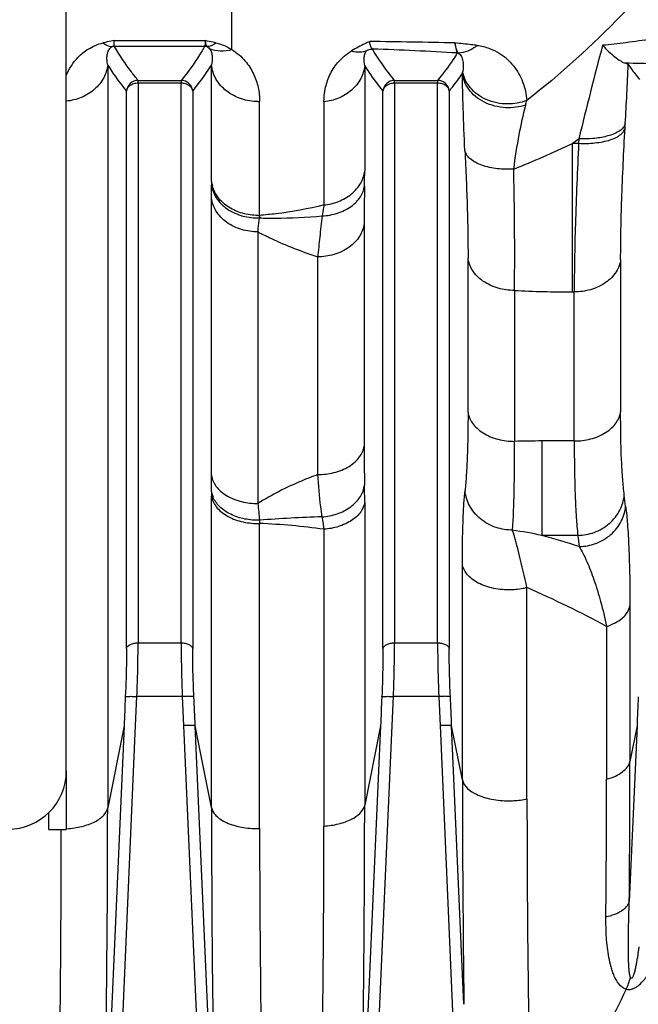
# Model space of a CAD drawing. Extents: x -1724 to 1181, y 2 to 1734.
# Tile 40 of 83: x -672 to -619, y 932 to 1016. Entities that reach past the tile are written whole.
import ezdxf

# ---------------------------------------------------------------- set-up
doc = ezdxf.new("R2010")
doc.units = 0
doc.header["$LTSCALE"] = 65.395
doc.layers.get('0').update_dxf_attribs({"linetype": 'CONTINUOUS'})

msp = doc.modelspace()

# ---------------------------------------------------------------- linework, layer by layer
at = {"color": 3, "linetype": 'CONTINUOUS'}
for p, q in [((-668.495, 951.976), (-668.495, 1022.459)), ((-668.495, 951.966), (-668.495, 946.966))]:
    msp.add_line(p, q, dxfattribs=at)
at = {"color": 9, "linetype": 'CONTINUOUS'}
for p, q in [((-654.296, 1013.858), (-654.296, 1017.325)), ((-664.403, 1014.631), (-656.586, 1014.631)), ((-656.631, 1014.132), (-664.359, 1014.132)), ((-664.949, 1012.538), (-664.949, 948.81)), ((-656.045, 1002.553), (-656.045, 1012.531)), ((-642.904, 1012.465), (-642.904, 1003.438)), ((-662.337, 1011.215), (-658.652, 1011.215)), ((-640.338, 1011.215), (-636.651, 1011.215)), ((-663.335, 962.484), (-663.335, 1010.295)), ((-662.34, 1010.998), (-662.34, 962.961)), ((-662.34, 1010.998), (-658.65, 1010.998)), ((-658.65, 962.961), (-658.65, 1010.998)), ((-657.655, 1010.295), (-657.655, 962.484)), ((-641.335, 962.484), (-641.335, 1010.295)), ((-640.34, 1010.998), (-640.34, 962.961)), ((-640.34, 1010.998), (-636.65, 1010.998)), ((-636.65, 962.961), (-636.65, 1010.998)), ((-635.655, 1010.295), (-635.655, 962.484)), ((-651.918, 999.639), (-651.918, 1009.41)), ((-646.398, 1009.377), (-646.398, 1000.534)), ((-625.088, 993.071), (-625.088, 1005.819)), ((-625.088, 1005.819), (-624.552, 1005.819)), ((-656.041, 977.305), (-656.041, 1001.111)), ((-642.949, 998.922), (-642.949, 979.846)), ((-652.06, 998.22), (-652.06, 974.918)), ((-646.929, 977.4), (-646.929, 996.081)), ((-634.041, 982.751), (-634.041, 995.978)), ((-620.949, 995.854), (-620.949, 982.788)), ((-630.06, 993.197), (-630.06, 980.251)), ((-625.088, 993.071), (-624.929, 993.071)), ((-624.929, 980.284), (-624.929, 993.071)), ((-627.697, 980.284), (-627.697, 972.184)), ((-624.929, 980.284), (-627.697, 980.284)), ((-656.045, 948.831), (-656.045, 975.562)), ((-642.904, 975.026), (-642.904, 949.036)), ((-651.918, 947.029), (-651.918, 973.208)), ((-646.398, 972.706), (-646.398, 947.25)), ((-624.619, 972.184), (-627.697, 972.184)), ((-624.619, 972.184), (-624.499, 971.23)), ((-634.521, 951.218), (-634.521, 969.684)), ((-628.983, 949.576), (-628.983, 967.701)), ((-620.153, 966.139), (-620.153, 952.8)), ((-622.156, 964.373), (-622.156, 951.26)), ((-662.34, 962.961), (-658.65, 962.961)), ((-640.34, 962.961), (-636.65, 962.961)), ((-662.551, 955.863), (-662.44, 958.365)), ((-658.55, 958.365), (-662.44, 958.365)), ((-658.55, 958.365), (-658.439, 955.863)), ((-640.551, 955.863), (-640.44, 958.365)), ((-636.55, 958.365), (-640.44, 958.365)), ((-636.55, 958.365), (-636.439, 955.863)), ((-665.622, 885.807), (-662.551, 955.863)), ((-663.546, 955.843), (-665.346, 914.782)), ((-663.546, 955.843), (-664.949, 948.81)), ((-658.439, 955.863), (-655.368, 885.807)), ((-655.654, 915.019), (-657.444, 955.843)), ((-656.045, 948.831), (-657.444, 955.843)), ((-641.546, 955.843), (-643.272, 916.465)), ((-643.168, 896.171), (-640.551, 955.863)), ((-641.546, 955.843), (-642.904, 949.036)), ((-636.439, 955.863), (-634.427, 909.98)), ((-634.397, 931.957), (-635.444, 955.843)), ((-634.521, 951.218), (-635.444, 955.843)), ((-619.546, 955.843), (-620.207, 940.768)), ((-619.546, 955.843), (-620.153, 952.8))]:
    msp.add_line(p, q, dxfattribs=at)
at = {"color": 2, "linetype": 'CONTINUOUS'}
for p, q in [((-662.34, 1010.998), (-662.34, 1011.215)), ((-658.65, 1011.215), (-658.65, 1010.998)), ((-640.34, 1010.998), (-640.34, 1011.215)), ((-636.65, 1011.215), (-636.65, 1010.998)), ((-620.572, 1007.121), (-620.55, 1007.516)), ((-624.53, 1006.214), (-624.552, 1005.819))]:
    msp.add_line(p, q, dxfattribs=at)
at = {"color": 7, "linetype": 'CONTINUOUS'}
for q in [(-669.995, 948.408), (-668.495, 946.966)]:
    msp.add_line((-669.995, 946.966), q, dxfattribs=at)
at = {"color": 9, "linetype": 'CONTINUOUS'}
for centre, radius, start, end in [((-656.306, -61.49), 1076.133, 88.874687, 89.263592), ((-655.072, 662.674), 351.471, 86.71982, 87.9065), ((-215.398, 906.881), 421.018, 165.22837, 166.3532), ((-639.429, 1012.773), 5.003, 348.8752, 350.40529), ((-953.727, 1026.478), 333.716, 356.74255, 357.61442), ((-652.065, 1014.022), 4.614, 269.99998, 271.81713), ((-637.229, 1011.187), 8.401, 345.5799, 348.3779), ((-668.826, 1068.109), 76.112, 305.07572, 305.59023), ((-657.125, 1072.013), 73.54, 291.54581, 295.82628), ((-710.274, 1003.468), 67.37, 358.88642, 359.97447), ((-873.046, 1001.062), 217.005, 0.01293, 0.3127), ((-472.957, 998.84), 169.993, 178.88163, 179.97237), ((-625.166, 1088.003), 94.932, 267.04442, 270.04693), ((-471.003, 979.804), 171.946, 179.9861, 181.10315), ((-627.71, 898.443), 81.841, 89.99044, 91.64556), ((-950.389, 977.32), 294.349, 359.73234, 359.99714), ((-716.663, 975.096), 73.759, 359.9462, 1.08619), ((-359.508, 1000.774), 293.693, 185.05071, 185.33196), ((-654.354, 915.865), 57.395, 82.03262, 87.56786), ((-645.109, 882.817), 91.048, 78.97441, 80.58377), ((-658.022, 864.677), 111.702, 72.53545, 74.24716), ((-661.82, 891.654), 82.833, 61.38948, 66.64498), ((-1982.975, 952.865), 1362.822, 359.491392, 359.997244), ((925.144, 951.658), 1559.665, 180.016172, 180.723773), ((-1853.152, 951.325), 1230.996, 359.447589, 359.996976), ((774.999, 950.007), 1403.982, 180.0176, 180.787456), ((-2163.004, 949.268), 1498.055, 358.680937, 359.982511), ((919.529, 950.125), 1575.575, 180.04706, 181.276744), ((-2121.723, 949.467), 1478.819, 358.721274, 359.983321), ((-2099.326, 947.461), 1430.397, 358.65009, 359.980168), ((-668.932, 954.965), 7.956, 273.13445, 273.52097), ((-652.065, 955.025), 7.996, 269.99988, 271.0483), ((760.092, 948.301), 1412.011, 180.051627, 181.392152), ((-1971.752, 947.668), 1325.354, 358.605759, 359.981905), ((-626.471, 935.923), 6.573, 335.97427, 345.47965)]:
    msp.add_arc(centre, radius, start, end, dxfattribs=at)
at = {"color": 2, "linetype": 'CONTINUOUS'}
for centre, radius, start, end in [((-664.355, 1013.13), 1.003, 90.21513, 101.34235), ((-656.635, 1013.13), 1.003, 78.65691, 89.79059), ((-634.965, 1012.568), 1.001, 85.14467, 89.78293), ((-662.335, 1010.212), 1.003, 90.11159, 175.25674), ((-658.654, 1010.212), 1.003, 4.74134, 89.8802), ((-640.335, 1010.212), 1.003, 90.13337, 175.25714), ((-636.654, 1010.212), 1.003, 4.73958, 89.77529), ((-621.491, 1007.795), 0.99, 323.82792, 326.45241), ((-653.408, 1002.878), 2.657, 187.03345, 191.33338), ((-599.811, 1002.555), 56.234, 180.00194, 180.31397), ((-653.367, 1002.886), 2.698, 191.33441, 195.58931), ((-652.065, 1004.579), 4.942, 270.0001, 271.69667), ((-631.028, 998.549), 20.918, 177.01249, 177.61591), ((-573.417, 975.567), 82.627, 179.73832, 180.00346), ((-654.111, 976.23), 1.954, 188.40592, 197.93894), ((-654.016, 976.261), 2.053, 197.92795, 202.68308), ((-652.065, 979.321), 6.115, 269.99989, 271.37098), ((-604.076, 975.403), 47.892, 182.29865, 182.6271)]:
    msp.add_arc(centre, radius, start, end, dxfattribs=at)
at = {"color": 3, "linetype": 'CONTINUOUS'}
msp.add_arc((-673.495, 951.976), 5, 270, 360, dxfattribs=at)
at = {"color": 9, "linetype": 'CONTINUOUS'}
for points, knots in [([(-613.691, 1025.062), (-615.928, 1022.204), (-620.705, 1016.678), (-626.109, 1011.741), (-629, 1009.494)], [0, 0, 0, 0, 0.497822, 1, 1, 1, 1]), ([(-613.567, 1015.567), (-615.129, 1015.277), (-617.435, 1014.879), (-620.416, 1014.45), (-621.831, 1014.285), (-622.501, 1014.226)], [0, 0, 0, 0, 0.527342, 0.776595, 1, 1, 1, 1]), ([(-655.66, 1014.438), (-655.74, 1014.457), (-656.048, 1014.525), (-656.357, 1014.587), (-656.586, 1014.631)], [0, 0, 0, 0, 0.259493, 1, 1, 1, 1]), ([(-668.495, 1011.644), (-668.256, 1012.22), (-667.706, 1013.083), (-666.567, 1014.008), (-665.781, 1014.334), (-665.33, 1014.438)], [0, 0, 0, 0, 0.428615, 0.682084, 1, 1, 1, 1]), ([(-664.949, 1012.538), (-664.979, 1012.68), (-665.013, 1012.929), (-665.01, 1013.284), (-664.959, 1013.594), (-664.859, 1013.844), (-664.716, 1014.021), (-664.612, 1014.089), (-664.552, 1014.113)], [0, 0, 0, 0, 0.250562, 0.432217, 0.61074, 0.791492, 0.888565, 1, 1, 1, 1]), ([(-662.337, 1011.215), (-662.534, 1011.454), (-663.269, 1012.382), (-663.93, 1013.371), (-664.359, 1014.132)], [0, 0, 0, 0, 0.261655, 1, 1, 1, 1]), ([(-656.631, 1014.132), (-656.77, 1013.886), (-657.377, 1012.869), (-658.08, 1011.91), (-658.652, 1011.215)], [0, 0, 0, 0, 0.239068, 1, 1, 1, 1]), ([(-655.66, 1014.438), (-655.78, 1014.338), (-656.02, 1014.176), (-656.309, 1014.108), (-656.438, 1014.113)], [0, 0, 0, 0, 0.547991, 1, 1, 1, 1]), ([(-656.438, 1014.113), (-656.412, 1014.103), (-656.321, 1014.058), (-656.246, 1013.986), (-656.201, 1013.929)], [0, 0, 0, 0, 0.278449, 1, 1, 1, 1]), ([(-656.201, 1013.929), (-656.129, 1013.834), (-656.033, 1013.611), (-655.96, 1013.135), (-655.995, 1012.77), (-656.045, 1012.531)], [0, 0, 0, 0, 0.247967, 0.491791, 1, 1, 1, 1]), ([(-654.296, 1013.858), (-654.617, 1013.76), (-655.269, 1013.659), (-655.919, 1013.8), (-656.201, 1013.929)], [0, 0, 0, 0, 0.520348, 1, 1, 1, 1]), ([(-655.66, 1014.438), (-655.525, 1014.407), (-655.047, 1014.272), (-654.595, 1014.052), (-654.296, 1013.858)], [0, 0, 0, 0, 0.279963, 1, 1, 1, 1]), ([(-654.296, 1013.858), (-653.865, 1013.595), (-653.14, 1012.971), (-652.408, 1011.825), (-652.004, 1010.633), (-651.918, 1009.816), (-651.918, 1009.41)], [0, 0, 0, 0, 0.287865, 0.535112, 0.768205, 1, 1, 1, 1]), ([(-646.398, 1009.377), (-646.398, 1009.755), (-646.321, 1010.529), (-645.947, 1011.682), (-645.225, 1012.843), (-644.481, 1013.485), (-644.027, 1013.756)], [0, 0, 0, 0, 0.218717, 0.44545, 0.694781, 1, 1, 1, 1]), ([(-642.904, 1012.465), (-642.95, 1012.686), (-642.983, 1013.028), (-642.908, 1013.481), (-642.8, 1013.697), (-642.717, 1013.783)], [0, 0, 0, 0, 0.492824, 0.73789, 1, 1, 1, 1]), ([(-640.34, 1011.215), (-640.52, 1011.436), (-641.2, 1012.299), (-641.825, 1013.207), (-642.232, 1013.91)], [0, 0, 0, 0, 0.260203, 1, 1, 1, 1]), ([(-633.258, 1014.221), (-633.418, 1014.24), (-634.056, 1014.313), (-634.694, 1014.382), (-635.172, 1014.436)], [0, 0, 0, 0, 0.250616, 1, 1, 1, 1]), ([(-633.258, 1014.221), (-633.493, 1014.018), (-633.999, 1013.689), (-634.597, 1013.563), (-634.88, 1013.565)], [0, 0, 0, 0, 0.522822, 1, 1, 1, 1]), ([(-633.258, 1014.221), (-632.899, 1014.178), (-632.238, 1014.02), (-631.137, 1013.48), (-630.088, 1012.536), (-629.279, 1011.106), (-629.043, 1010.041), (-629, 1009.494)], [0, 0, 0, 0, 0.158028, 0.293034, 0.531957, 0.760694, 1, 1, 1, 1]), ([(-634.962, 1013.569), (-635.084, 1013.37), (-635.606, 1012.557), (-636.188, 1011.784), (-636.65, 1011.215)], [0, 0, 0, 0, 0.241208, 1, 1, 1, 1]), ([(-634.88, 1013.565), (-634.76, 1013.504), (-634.625, 1013.329), (-634.53, 1013.076), (-634.464, 1012.796), (-634.439, 1012.413), (-634.468, 1012.1), (-634.495, 1011.939)], [0, 0, 0, 0, 0.230652, 0.346295, 0.465814, 0.720042, 1, 1, 1, 1]), ([(-664.949, 1012.538), (-664.992, 1012.161), (-665.239, 1011.377), (-666.038, 1010.383), (-667.178, 1009.688), (-668.056, 1009.476), (-668.495, 1009.434)], [0, 0, 0, 0, 0.224255, 0.473984, 0.739012, 1, 1, 1, 1]), ([(-664.949, 1012.538), (-664.832, 1012.348), (-664.33, 1011.575), (-663.774, 1010.838), (-663.335, 1010.295)], [0, 0, 0, 0, 0.241691, 1, 1, 1, 1]), ([(-657.655, 1010.295), (-657.506, 1010.479), (-656.936, 1011.2), (-656.405, 1011.952), (-656.045, 1012.531)], [0, 0, 0, 0, 0.258207, 1, 1, 1, 1]), ([(-652.065, 1009.408), (-652.536, 1009.408), (-653.502, 1009.556), (-654.79, 1010.224), (-655.714, 1011.269), (-655.998, 1012.123), (-656.045, 1012.531)], [0, 0, 0, 0, 0.257347, 0.523793, 0.775778, 1, 1, 1, 1]), ([(-642.904, 1012.465), (-642.948, 1012.088), (-643.195, 1011.305), (-643.992, 1010.32), (-645.112, 1009.636), (-645.97, 1009.422), (-646.398, 1009.377)], [0, 0, 0, 0, 0.227578, 0.478589, 0.742315, 1, 1, 1, 1]), ([(-642.904, 1012.465), (-642.789, 1012.282), (-642.3, 1011.535), (-641.761, 1010.821), (-641.335, 1010.295)], [0, 0, 0, 0, 0.241979, 1, 1, 1, 1]), ([(-629, 1009.494), (-629.526, 1009.295), (-630.408, 1009.138), (-631.59, 1009.258), (-632.476, 1009.538), (-633.256, 1009.992), (-633.872, 1010.579), (-634.291, 1011.238), (-634.449, 1011.71), (-634.495, 1011.939)], [0, 0, 0, 0, 0.249005, 0.385792, 0.523704, 0.657232, 0.782198, 0.896526, 1, 1, 1, 1]), ([(-613.568, 1012.612), (-614.158, 1012.612), (-616.48, 1012.618), (-618.802, 1012.648), (-620.533, 1012.692)], [0, 0, 0, 0, 0.254326, 1, 1, 1, 1]), ([(-635.655, 1010.295), (-635.554, 1010.42), (-635.161, 1010.913), (-634.786, 1011.421), (-634.519, 1011.807)], [0, 0, 0, 0, 0.255394, 1, 1, 1, 1]), ([(-629.093, 1009.095), (-629.639, 1008.921), (-630.546, 1008.807), (-631.746, 1008.987), (-632.636, 1009.312), (-633.406, 1009.807), (-633.994, 1010.426), (-634.37, 1011.104), (-634.492, 1011.58), (-634.519, 1011.807)], [0, 0, 0, 0, 0.25112, 0.389877, 0.529429, 0.663493, 0.787504, 0.899559, 1, 1, 1, 1]), ([(-634.307, 1005.202), (-634.366, 1006.415), (-634.459, 1008.616), (-634.513, 1010.818), (-634.519, 1011.807)], [0, 0, 0, 0, 0.550932, 1, 1, 1, 1]), ([(-630.118, 1003.612), (-629.986, 1004.604), (-629.696, 1006.442), (-629.307, 1008.262), (-629.093, 1009.095)], [0, 0, 0, 0, 0.537724, 1, 1, 1, 1]), ([(-620.949, 995.854), (-620.949, 997.567), (-620.865, 1001.325), (-620.687, 1005.079), (-620.572, 1007.121)], [0, 0, 0, 0, 0.455938, 1, 1, 1, 1]), ([(-634.307, 1005.202), (-634.225, 1003.544), (-634.098, 1000.47), (-634.041, 997.394), (-634.041, 995.978)], [0, 0, 0, 0, 0.539673, 1, 1, 1, 1]), ([(-630.118, 1003.612), (-630.579, 1003.583), (-631.283, 1003.596), (-632.202, 1003.742), (-632.854, 1003.923), (-633.42, 1004.17), (-633.868, 1004.473), (-634.175, 1004.817), (-634.283, 1005.078), (-634.307, 1005.202)], [0, 0, 0, 0, 0.290099, 0.439931, 0.583569, 0.714055, 0.826655, 0.920636, 1, 1, 1, 1]), ([(-624.552, 1005.819), (-624.667, 1003.509), (-624.808, 1000.175), (-624.91, 995.925), (-624.929, 993.986), (-624.929, 993.071)], [0, 0, 0, 0, 0.544039, 0.78467, 1, 1, 1, 1]), ([(-630.06, 993.197), (-630.047, 993.958), (-630.028, 996.002), (-630.043, 998.744), (-630.078, 1001.455), (-630.105, 1002.882), (-630.118, 1003.612)], [0, 0, 0, 0, 0.219213, 0.588732, 0.789674, 1, 1, 1, 1]), ([(-646.398, 1000.534), (-645.974, 1000.576), (-645.125, 1000.774), (-644.008, 1001.409), (-643.203, 1002.332), (-642.948, 1003.079), (-642.904, 1003.438)], [0, 0, 0, 0, 0.262609, 0.528807, 0.777841, 1, 1, 1, 1]), ([(-646.547, 999.59), (-646.105, 999.614), (-645.44, 999.731), (-644.622, 1000.059), (-644.068, 1000.384), (-643.607, 1000.778), (-643.156, 1001.337), (-642.961, 1001.836), (-642.917, 1002.16)], [0, 0, 0, 0, 0.277537, 0.416869, 0.551275, 0.677696, 0.794787, 1, 1, 1, 1]), ([(-652.06, 998.22), (-652.531, 998.22), (-653.487, 998.354), (-654.769, 998.963), (-655.701, 999.924), (-655.993, 1000.727), (-656.041, 1001.107)], [0, 0, 0, 0, 0.264939, 0.535396, 0.784334, 1, 1, 1, 1]), ([(-646.398, 1000.534), (-647.756, 1000.196), (-649.596, 999.855), (-651.453, 999.674), (-651.918, 999.639)], [0, 0, 0, 0, 0.749804, 1, 1, 1, 1]), ([(-646.398, 1000.534), (-646.41, 1000.46), (-646.46, 1000.145), (-646.51, 999.831), (-646.547, 999.59)], [0, 0, 0, 0, 0.234851, 1, 1, 1, 1]), ([(-652.06, 998.22), (-652.049, 998.319), (-652.005, 998.718), (-651.962, 999.118), (-651.928, 999.419)], [0, 0, 0, 0, 0.246916, 1, 1, 1, 1]), ([(-651.928, 999.419), (-651.48, 999.406), (-649.685, 999.385), (-647.889, 999.471), (-646.547, 999.59)], [0, 0, 0, 0, 0.2497, 1, 1, 1, 1]), ([(-646.547, 999.59), (-646.629, 998.989), (-646.753, 997.819), (-646.882, 996.649), (-646.929, 996.081)], [0, 0, 0, 0, 0.515235, 1, 1, 1, 1]), ([(-642.949, 998.922), (-642.997, 998.546), (-643.294, 997.75), (-644.231, 996.806), (-645.51, 996.212), (-646.461, 996.081), (-646.929, 996.081)], [0, 0, 0, 0, 0.215058, 0.463985, 0.734878, 1, 1, 1, 1]), ([(-652.06, 998.22), (-651.679, 998.02), (-650.016, 997.198), (-648.281, 996.528), (-646.929, 996.081)], [0, 0, 0, 0, 0.232484, 1, 1, 1, 1]), ([(-630.06, 993.197), (-630.533, 993.197), (-631.487, 993.327), (-632.766, 993.911), (-633.698, 994.835), (-633.993, 995.612), (-634.041, 995.978)], [0, 0, 0, 0, 0.269618, 0.542298, 0.789347, 1, 1, 1, 1]), ([(-620.949, 995.849), (-620.997, 995.48), (-621.295, 994.7), (-622.233, 993.778), (-623.51, 993.199), (-624.461, 993.071), (-624.929, 993.071)], [0, 0, 0, 0, 0.212115, 0.459972, 0.732187, 1, 1, 1, 1]), ([(-634.041, 982.751), (-634.041, 981.478), (-634.064, 979.679), (-634.175, 977.438), (-634.253, 976.47), (-634.299, 976.027)], [0, 0, 0, 0, 0.5673, 0.801488, 1, 1, 1, 1]), ([(-634.041, 982.757), (-633.993, 982.422), (-633.77, 981.906), (-633.268, 981.343), (-632.56, 980.806), (-631.472, 980.364), (-630.53, 980.251), (-630.06, 980.251)], [0, 0, 0, 0, 0.200131, 0.317045, 0.444975, 0.722286, 1, 1, 1, 1]), ([(-624.929, 980.284), (-624.462, 980.284), (-623.522, 980.398), (-622.435, 980.838), (-621.726, 981.373), (-621.221, 981.938), (-620.997, 982.455), (-620.949, 982.791)], [0, 0, 0, 0, 0.276686, 0.55374, 0.681841, 0.799063, 1, 1, 1, 1]), ([(-620.639, 975.637), (-620.696, 976.089), (-620.79, 977.094), (-620.923, 979.478), (-620.949, 981.41), (-620.949, 982.788)], [0, 0, 0, 0, 0.190778, 0.422617, 1, 1, 1, 1]), ([(-646.929, 977.4), (-646.463, 977.4), (-645.526, 977.51), (-644.44, 977.937), (-643.729, 978.46), (-643.224, 979.009), (-642.998, 979.516), (-642.949, 979.846)], [0, 0, 0, 0, 0.278354, 0.556523, 0.684594, 0.801292, 1, 1, 1, 1]), ([(-630.213, 972.638), (-630.142, 973.733), (-630.058, 976.271), (-630.05, 978.81), (-630.06, 980.251)], [0, 0, 0, 0, 0.432565, 1, 1, 1, 1]), ([(-624.93, 980.284), (-624.93, 978.724), (-624.903, 976.536), (-624.771, 973.836), (-624.676, 972.696), (-624.619, 972.184)], [0, 0, 0, 0, 0.577308, 0.809203, 1, 1, 1, 1]), ([(-656.041, 977.311), (-655.992, 976.989), (-655.767, 976.494), (-655.265, 975.959), (-654.555, 975.446), (-653.467, 975.026), (-652.529, 974.918), (-652.06, 974.918)], [0, 0, 0, 0, 0.1954, 0.311109, 0.438848, 0.718411, 1, 1, 1, 1]), ([(-646.929, 977.4), (-647.4, 977.228), (-649.17, 976.533), (-650.879, 975.67), (-652.06, 974.918)], [0, 0, 0, 0, 0.263518, 1, 1, 1, 1]), ([(-646.565, 973.772), (-646.604, 974.062), (-646.751, 975.268), (-646.861, 976.479), (-646.929, 977.4)], [0, 0, 0, 0, 0.240069, 1, 1, 1, 1]), ([(-646.565, 973.772), (-646.125, 973.803), (-645.249, 973.975), (-644.257, 974.474), (-643.622, 975.038), (-643.16, 975.629), (-642.962, 976.153), (-642.917, 976.494)], [0, 0, 0, 0, 0.27057, 0.54172, 0.669363, 0.788729, 1, 1, 1, 1]), ([(-634.521, 969.684), (-634.521, 970.907), (-634.502, 972.622), (-634.408, 974.736), (-634.341, 975.628), (-634.299, 976.027)], [0, 0, 0, 0, 0.577552, 0.810246, 1, 1, 1, 1]), ([(-630.213, 972.637), (-630.695, 972.634), (-631.693, 972.792), (-632.809, 973.406), (-633.522, 974.123), (-634.046, 974.908), (-634.255, 975.586), (-634.299, 976.028)], [0, 0, 0, 0, 0.249275, 0.513299, 0.644033, 0.769967, 1, 1, 1, 1]), ([(-624.619, 972.184), (-624.145, 972.192), (-623.165, 972.372), (-622.08, 973.003), (-621.39, 973.727), (-620.882, 974.517), (-620.681, 975.195), (-620.639, 975.637)], [0, 0, 0, 0, 0.247944, 0.510667, 0.6413, 0.767669, 1, 1, 1, 1]), ([(-642.904, 975.026), (-642.949, 974.732), (-643.148, 974.283), (-643.588, 973.791), (-644.034, 973.442), (-644.565, 973.153), (-645.347, 972.854), (-645.977, 972.739), (-646.398, 972.706)], [0, 0, 0, 0, 0.198653, 0.3142, 0.440497, 0.575965, 0.717217, 1, 1, 1, 1]), ([(-624.499, 971.23), (-624.025, 971.238), (-623.044, 971.419), (-621.959, 972.051), (-621.269, 972.775), (-620.761, 973.566), (-620.56, 974.245), (-620.519, 974.687)], [0, 0, 0, 0, 0.247918, 0.510657, 0.641303, 0.76768, 1, 1, 1, 1]), ([(-620.519, 974.687), (-620.453, 974.175), (-620.347, 973.012), (-620.189, 970.163), (-620.153, 967.825), (-620.153, 966.139)], [0, 0, 0, 0, 0.180879, 0.409293, 1, 1, 1, 1]), ([(-646.565, 973.772), (-647.46, 973.749), (-649.249, 973.677), (-651.037, 973.558), (-651.93, 973.482)], [0, 0, 0, 0, 0.499447, 1, 1, 1, 1]), ([(-646.565, 973.772), (-646.55, 973.688), (-646.489, 973.333), (-646.436, 972.977), (-646.398, 972.706)], [0, 0, 0, 0, 0.237602, 1, 1, 1, 1]), ([(-628.983, 967.701), (-629.192, 968.647), (-629.578, 970.299), (-630.007, 971.94), (-630.212, 972.637)], [0, 0, 0, 0, 0.571436, 1, 1, 1, 1]), ([(-624.499, 971.23), (-624.259, 970.818), (-623.801, 969.88), (-623.195, 968.3), (-622.625, 966.436), (-622.304, 965.091), (-622.156, 964.373)], [0, 0, 0, 0, 0.196553, 0.429672, 0.697696, 1, 1, 1, 1]), ([(-630.541, 967.51), (-631.035, 967.51), (-631.996, 967.615), (-633.102, 968.02), (-633.799, 968.499), (-634.171, 968.88), (-634.414, 969.277), (-634.499, 969.553), (-634.521, 969.684)], [0, 0, 0, 0, 0.304864, 0.591448, 0.71558, 0.823983, 0.917724, 1, 1, 1, 1]), ([(-628.983, 967.701), (-629.1, 967.671), (-629.612, 967.557), (-630.138, 967.51), (-630.541, 967.51)], [0, 0, 0, 0, 0.230079, 1, 1, 1, 1]), ([(-622.156, 964.373), (-621.908, 964.454), (-621.434, 964.647), (-620.815, 965.047), (-620.354, 965.544), (-620.187, 965.945), (-620.153, 966.139)], [0, 0, 0, 0, 0.280539, 0.547258, 0.787497, 1, 1, 1, 1]), ([(-663.335, 962.485), (-663.306, 962.638), (-663.104, 962.795), (-662.856, 962.889), (-662.632, 962.946), (-662.456, 962.961), (-662.34, 962.961)], [0, 0, 0, 0, 0.404571, 0.547236, 0.698361, 1, 1, 1, 1]), ([(-662.44, 958.365), (-662.424, 958.768), (-662.369, 960.299), (-662.34, 961.832), (-662.34, 962.961)], [0, 0, 0, 0, 0.263044, 1, 1, 1, 1]), ([(-658.65, 962.961), (-658.534, 962.961), (-658.358, 962.946), (-658.134, 962.889), (-657.886, 962.795), (-657.684, 962.638), (-657.655, 962.485)], [0, 0, 0, 0, 0.301639, 0.452764, 0.595429, 1, 1, 1, 1]), ([(-658.65, 962.961), (-658.65, 962.604), (-658.64, 961.071), (-658.597, 959.539), (-658.55, 958.365)], [0, 0, 0, 0, 0.233224, 1, 1, 1, 1]), ([(-641.335, 962.485), (-641.306, 962.638), (-641.104, 962.795), (-640.856, 962.889), (-640.632, 962.946), (-640.456, 962.961), (-640.34, 962.961)], [0, 0, 0, 0, 0.404571, 0.547236, 0.698361, 1, 1, 1, 1]), ([(-640.44, 958.365), (-640.424, 958.768), (-640.369, 960.299), (-640.34, 961.832), (-640.34, 962.961)], [0, 0, 0, 0, 0.263044, 1, 1, 1, 1]), ([(-636.65, 962.961), (-636.65, 962.604), (-636.64, 961.071), (-636.597, 959.539), (-636.55, 958.365)], [0, 0, 0, 0, 0.233224, 1, 1, 1, 1]), ([(-636.65, 962.961), (-636.534, 962.961), (-636.358, 962.946), (-636.134, 962.889), (-635.886, 962.795), (-635.684, 962.638), (-635.655, 962.485)], [0, 0, 0, 0, 0.301639, 0.452764, 0.595429, 1, 1, 1, 1]), ([(-663.335, 962.484), (-663.335, 962.162), (-663.345, 960.782), (-663.387, 959.403), (-663.435, 958.345)], [0, 0, 0, 0, 0.233209, 1, 1, 1, 1]), ([(-657.555, 958.345), (-657.571, 958.708), (-657.626, 960.087), (-657.655, 961.467), (-657.655, 962.484)], [0, 0, 0, 0, 0.263006, 1, 1, 1, 1]), ([(-641.335, 962.484), (-641.335, 962.162), (-641.345, 960.782), (-641.387, 959.403), (-641.435, 958.345)], [0, 0, 0, 0, 0.233209, 1, 1, 1, 1]), ([(-635.555, 958.345), (-635.571, 958.708), (-635.626, 960.087), (-635.655, 961.467), (-635.655, 962.484)], [0, 0, 0, 0, 0.263006, 1, 1, 1, 1]), ([(-663.435, 958.346), (-663.426, 958.352), (-663.393, 958.359), (-663.33, 958.368), (-663.233, 958.373), (-663.106, 958.377), (-662.954, 958.378), (-662.73, 958.376), (-662.556, 958.37), (-662.44, 958.365)], [0, 0, 0, 0, 0.032317, 0.096482, 0.194812, 0.324121, 0.478887, 0.649697, 1, 1, 1, 1]), ([(-657.555, 958.346), (-657.564, 958.352), (-657.596, 958.359), (-657.66, 958.368), (-657.757, 958.373), (-657.884, 958.377), (-658.035, 958.378), (-658.26, 958.376), (-658.434, 958.37), (-658.55, 958.365)], [0, 0, 0, 0, 0.032317, 0.096482, 0.194812, 0.324121, 0.478887, 0.649697, 1, 1, 1, 1]), ([(-641.435, 958.346), (-641.426, 958.352), (-641.393, 958.359), (-641.33, 958.368), (-641.233, 958.373), (-641.106, 958.377), (-640.954, 958.378), (-640.73, 958.376), (-640.556, 958.37), (-640.44, 958.365)], [0, 0, 0, 0, 0.032317, 0.096482, 0.194812, 0.324121, 0.478887, 0.649697, 1, 1, 1, 1]), ([(-635.555, 958.346), (-635.564, 958.352), (-635.596, 958.359), (-635.66, 958.368), (-635.757, 958.373), (-635.884, 958.377), (-636.035, 958.378), (-636.26, 958.376), (-636.434, 958.37), (-636.55, 958.365)], [0, 0, 0, 0, 0.032317, 0.096482, 0.194812, 0.324121, 0.478887, 0.649697, 1, 1, 1, 1]), ([(-622.156, 951.26), (-621.897, 951.333), (-621.416, 951.506), (-620.795, 951.863), (-620.349, 952.291), (-620.186, 952.636), (-620.153, 952.8)], [0, 0, 0, 0, 0.305505, 0.579586, 0.809961, 1, 1, 1, 1]), ([(-634.521, 951.218), (-634.408, 950.651), (-633.639, 950.078), (-632.692, 949.717), (-632.005, 949.542), (-631.281, 949.439), (-630.787, 949.417), (-630.541, 949.417)], [0, 0, 0, 0, 0.378605, 0.521206, 0.676947, 0.839022, 1, 1, 1, 1]), ([(-630.541, 949.417), (-630.4, 949.417), (-629.878, 949.43), (-629.357, 949.495), (-628.983, 949.574)], [0, 0, 0, 0, 0.269281, 1, 1, 1, 1]), ([(-668.444, 947.024), (-668.016, 947.05), (-667.383, 947.139), (-666.588, 947.375), (-666.062, 947.6), (-665.621, 947.867), (-665.203, 948.232), (-664.995, 948.581), (-664.949, 948.81)], [0, 0, 0, 0, 0.309769, 0.459658, 0.59873, 0.722986, 0.830504, 1, 1, 1, 1]), ([(-656.045, 948.831), (-656.021, 948.713), (-655.923, 948.464), (-655.655, 948.122), (-655.256, 947.804), (-654.535, 947.416), (-653.451, 947.108), (-652.532, 947.029), (-652.065, 947.029)], [0, 0, 0, 0, 0.077955, 0.169543, 0.278684, 0.405606, 0.697608, 1, 1, 1, 1]), ([(-646.398, 947.25), (-645.978, 947.275), (-645.354, 947.362), (-644.563, 947.595), (-643.705, 947.951), (-643.011, 948.499), (-642.904, 949.036)], [0, 0, 0, 0, 0.308083, 0.458587, 0.599354, 1, 1, 1, 1]), ([(-650.903, 879.98), (-650.234, 880.438), (-648.99, 881.492), (-647.292, 883.235), (-645.687, 885.067), (-643.63, 887.577), (-641.162, 890.797), (-638.29, 894.728), (-635.48, 898.703), (-632.719, 902.712), (-630, 906.75), (-626.428, 912.169), (-622.06, 919.006), (-616.983, 927.313), (-612.09, 935.73), (-608.966, 941.419), (-607.444, 944.285)], [0, 0, 0, 0, 0.031233, 0.062484, 0.093737, 0.12499, 0.187494, 0.249998, 0.312502, 0.375005, 0.437507, 0.500009, 0.62501, 0.750009, 0.875006, 1, 1, 1, 1]), ([(-622.213, 939.457), (-621.956, 939.518), (-621.585, 939.628), (-621.129, 939.83), (-620.646, 940.102), (-620.281, 940.447), (-620.207, 940.768)], [0, 0, 0, 0, 0.319763, 0.466498, 0.601151, 1, 1, 1, 1]), ([(-620.108, 934.275), (-620.124, 934.304), (-620.148, 934.378), (-620.187, 934.559), (-620.219, 934.832), (-620.246, 935.192), (-620.264, 935.581), (-620.276, 935.987), (-620.286, 936.545), (-620.288, 937.257), (-620.279, 938.123), (-620.262, 938.999), (-620.238, 939.882), (-620.218, 940.472), (-620.207, 940.768)], [0, 0, 0, 0, 0.015305, 0.035581, 0.085273, 0.141743, 0.202139, 0.264695, 0.328705, 0.45961, 0.592912, 0.727707, 0.863497, 1, 1, 1, 1]), ([(-620.468, 933.247), (-620.957, 933.389), (-621.371, 934.04), (-621.648, 934.761), (-621.814, 935.297), (-621.968, 935.987), (-622.093, 936.837), (-622.198, 937.995), (-622.218, 938.871), (-622.213, 939.457)], [0, 0, 0, 0, 0.228413, 0.289923, 0.352271, 0.478853, 0.607342, 0.737226, 1, 1, 1, 1]), ([(-619.383, 936.887), (-619.4, 936.765), (-619.434, 936.522), (-619.488, 936.158), (-619.546, 935.794), (-619.599, 935.492), (-619.645, 935.251), (-619.682, 935.07), (-619.722, 934.89), (-619.766, 934.711), (-619.809, 934.563), (-619.848, 934.447), (-619.882, 934.361), (-619.916, 934.293), (-619.95, 934.243), (-619.98, 934.212), (-620.02, 934.194), (-620.06, 934.21), (-620.087, 934.24), (-620.102, 934.263), (-620.108, 934.275)], [0, 0, 0, 0, 0.126069, 0.252171, 0.378315, 0.504509, 0.567629, 0.630768, 0.693924, 0.757095, 0.820262, 0.851825, 0.88333, 0.91464, 0.930091, 0.945091, 0.958958, 0.972117, 0.985825, 1, 1, 1, 1]), ([(-620.468, 933.247), (-620.396, 933.23), (-620.243, 933.21), (-620.009, 933.248), (-619.778, 933.34), (-619.482, 933.519), (-619.149, 933.812), (-618.798, 934.214), (-618.48, 934.647), (-618.089, 935.247), (-617.824, 935.715), (-617.654, 936.03)], [0, 0, 0, 0, 0.052895, 0.109281, 0.168836, 0.230549, 0.357066, 0.485285, 0.613955, 0.742708, 1, 1, 1, 1]), ([(-620.468, 933.247), (-621.663, 930.835), (-624.09, 926.025), (-627.831, 918.852), (-631.667, 911.715), (-634.94, 905.801), (-637.611, 901.094), (-639.643, 897.581), (-641.709, 894.089), (-643.471, 891.206), (-644.916, 888.926), (-646.022, 887.235), (-647.159, 885.572), (-648.339, 883.948), (-649.379, 882.647), (-650.263, 881.662), (-650.96, 880.97), (-651.7, 880.34), (-652.497, 879.807), (-653.364, 879.427), (-653.988, 879.331), (-654.296, 879.331)], [0, 0, 0, 0, 0.125293, 0.250838, 0.376595, 0.50251, 0.565502, 0.628497, 0.691469, 0.754376, 0.785785, 0.817141, 0.848422, 0.879583, 0.910546, 0.925918, 0.941163, 0.956247, 0.971103, 0.985673, 1, 1, 1, 1])]:
    msp.add_open_spline(points, degree=3, knots=knots, dxfattribs=at)
at = {"color": 2, "linetype": 'CONTINUOUS'}
for points, knots in [([(-664.403, 1014.631), (-664.482, 1014.616), (-664.791, 1014.556), (-665.1, 1014.491), (-665.33, 1014.438)], [0, 0, 0, 0, 0.2522, 1, 1, 1, 1]), ([(-664.358, 1014.132), (-664.369, 1014.149), (-664.382, 1014.204), (-664.395, 1014.306), (-664.402, 1014.454), (-664.403, 1014.568), (-664.403, 1014.631)], [0, 0, 0, 0, 0.119519, 0.325614, 0.619679, 1, 1, 1, 1]), ([(-656.586, 1014.631), (-656.586, 1014.568), (-656.588, 1014.454), (-656.595, 1014.306), (-656.608, 1014.204), (-656.621, 1014.149), (-656.632, 1014.132)], [0, 0, 0, 0, 0.380321, 0.674386, 0.880481, 1, 1, 1, 1]), ([(-656.475, 1014.187), (-656.496, 1014.245), (-656.536, 1014.393), (-656.568, 1014.542), (-656.586, 1014.631)], [0, 0, 0, 0, 0.404357, 1, 1, 1, 1]), ([(-642.476, 1014.554), (-642.614, 1014.493), (-643.143, 1014.25), (-643.658, 1013.976), (-644.027, 1013.756)], [0, 0, 0, 0, 0.260641, 1, 1, 1, 1]), ([(-642.232, 1013.91), (-642.262, 1013.927), (-642.32, 1013.991), (-642.383, 1014.127), (-642.437, 1014.321), (-642.463, 1014.47), (-642.476, 1014.554)], [0, 0, 0, 0, 0.147599, 0.354982, 0.636665, 1, 1, 1, 1]), ([(-665.33, 1014.438), (-665.206, 1014.336), (-664.966, 1014.174), (-664.677, 1014.108), (-664.552, 1014.113)], [0, 0, 0, 0, 0.56194, 1, 1, 1, 1]), ([(-656.438, 1014.113), (-656.441, 1014.117), (-656.456, 1014.141), (-656.467, 1014.166), (-656.475, 1014.187)], [0, 0, 0, 0, 0.19715, 1, 1, 1, 1]), ([(-644.027, 1013.756), (-643.796, 1013.689), (-643.351, 1013.616), (-642.904, 1013.704), (-642.717, 1013.783)], [0, 0, 0, 0, 0.542418, 1, 1, 1, 1]), ([(-642.717, 1013.783), (-642.679, 1013.805), (-642.526, 1013.876), (-642.356, 1013.91), (-642.232, 1013.91)], [0, 0, 0, 0, 0.261767, 1, 1, 1, 1]), ([(-635.172, 1014.436), (-635.152, 1014.323), (-635.116, 1014.125), (-635.062, 1013.867), (-635.013, 1013.692), (-634.982, 1013.598), (-634.962, 1013.569)], [0, 0, 0, 0, 0.383253, 0.676103, 0.880743, 1, 1, 1, 1]), ([(-634.948, 1013.68), (-634.991, 1013.775), (-635.073, 1014.026), (-635.135, 1014.282), (-635.172, 1014.436)], [0, 0, 0, 0, 0.397253, 1, 1, 1, 1]), ([(-634.914, 1013.614), (-634.917, 1013.618), (-634.929, 1013.64), (-634.94, 1013.663), (-634.948, 1013.68)], [0, 0, 0, 0, 0.226381, 1, 1, 1, 1]), ([(-634.88, 1013.565), (-634.883, 1013.569), (-634.896, 1013.584), (-634.907, 1013.6), (-634.914, 1013.614)], [0, 0, 0, 0, 0.221459, 1, 1, 1, 1]), ([(-663.335, 1010.295), (-663.322, 1010.392), (-663.246, 1010.589), (-663.014, 1010.818), (-662.699, 1010.965), (-662.461, 1010.998), (-662.34, 1010.998)], [0, 0, 0, 0, 0.221944, 0.462608, 0.724584, 1, 1, 1, 1]), ([(-658.65, 1010.998), (-658.529, 1010.998), (-658.291, 1010.965), (-657.976, 1010.818), (-657.744, 1010.589), (-657.667, 1010.392), (-657.655, 1010.295)], [0, 0, 0, 0, 0.275416, 0.537392, 0.778056, 1, 1, 1, 1]), ([(-641.335, 1010.295), (-641.322, 1010.392), (-641.246, 1010.589), (-641.014, 1010.818), (-640.699, 1010.965), (-640.461, 1010.998), (-640.34, 1010.998)], [0, 0, 0, 0, 0.221944, 0.462608, 0.724584, 1, 1, 1, 1]), ([(-636.65, 1010.998), (-636.529, 1010.998), (-636.291, 1010.965), (-635.976, 1010.818), (-635.744, 1010.589), (-635.667, 1010.392), (-635.655, 1010.295)], [0, 0, 0, 0, 0.275416, 0.537392, 0.778056, 1, 1, 1, 1]), ([(-624.552, 1005.819), (-624.086, 1005.797), (-623.385, 1005.812), (-622.484, 1005.946), (-621.872, 1006.1), (-621.356, 1006.304), (-620.958, 1006.546), (-620.69, 1006.816), (-620.593, 1007.023), (-620.572, 1007.121)], [0, 0, 0, 0, 0.317118, 0.473545, 0.618184, 0.744528, 0.849053, 0.93234, 1, 1, 1, 1]), ([(-620.692, 1007.21), (-620.831, 1007.021), (-621.16, 1006.785), (-621.676, 1006.558), (-622.37, 1006.349), (-623.333, 1006.206), (-624.129, 1006.195), (-624.53, 1006.214)], [0, 0, 0, 0, 0.173019, 0.286337, 0.41553, 0.704586, 1, 1, 1, 1]), ([(-620.55, 1007.516), (-620.555, 1007.493), (-620.58, 1007.399), (-620.625, 1007.31), (-620.666, 1007.248)], [0, 0, 0, 0, 0.235444, 1, 1, 1, 1]), ([(-656.044, 1002.247), (-656.02, 1002.061), (-655.927, 1001.679), (-655.552, 1000.921), (-654.71, 1000.094), (-653.386, 999.515), (-652.407, 999.405), (-651.928, 999.419)], [0, 0, 0, 0, 0.103241, 0.215169, 0.464157, 0.735591, 1, 1, 1, 1]), ([(-652.065, 999.637), (-652.51, 999.637), (-653.389, 999.755), (-654.574, 1000.276), (-655.494, 1001.089), (-655.865, 1001.799), (-655.966, 1002.161)], [0, 0, 0, 0, 0.269519, 0.529162, 0.772575, 1, 1, 1, 1]), ([(-656.045, 975.562), (-656.02, 975.4), (-655.921, 975.072), (-655.643, 974.62), (-655.246, 974.212), (-654.556, 973.728), (-653.482, 973.315), (-652.547, 973.206), (-652.065, 973.206)], [0, 0, 0, 0, 0.098786, 0.203577, 0.316776, 0.439294, 0.709014, 1, 1, 1, 1]), ([(-651.93, 973.482), (-652.346, 973.474), (-653.192, 973.545), (-654.377, 973.926), (-655.347, 974.566), (-655.784, 975.165), (-655.911, 975.469)], [0, 0, 0, 0, 0.266706, 0.539426, 0.789276, 1, 1, 1, 1])]:
    msp.add_open_spline(points, degree=3, knots=knots, dxfattribs=at)
at = {"color": 6, "linetype": 'CONTINUOUS'}
for points, knots in [([(-622.501, 1014.226), (-622.334, 1014.043), (-621.994, 1013.699), (-621.475, 1013.248), (-621.051, 1012.94), (-620.74, 1012.767), (-620.599, 1012.709), (-620.533, 1012.692)], [0, 0, 0, 0, 0.296262, 0.575758, 0.818855, 0.919073, 1, 1, 1, 1]), ([(-620.533, 1012.692), (-620.48, 1012.678), (-620.409, 1012.657), (-620.332, 1012.618), (-620.307, 1012.598), (-620.3, 1012.588)], [0, 0, 0, 0, 0.636104, 0.849556, 1, 1, 1, 1]), ([(-620.3, 1012.588), (-620.225, 1012.48), (-619.914, 1012.044), (-619.588, 1011.619), (-619.335, 1011.304)], [0, 0, 0, 0, 0.245385, 1, 1, 1, 1]), ([(-657.444, 955.843), (-657.453, 955.85), (-657.488, 955.856), (-657.553, 955.865), (-657.65, 955.871), (-657.772, 955.875), (-657.918, 955.876), (-658.143, 955.874), (-658.318, 955.868), (-658.439, 955.863)], [0, 0, 0, 0, 0.035333, 0.1024, 0.199746, 0.32428, 0.471855, 0.637489, 1, 1, 1, 1]), ([(-635.444, 955.843), (-635.453, 955.85), (-635.488, 955.856), (-635.553, 955.865), (-635.65, 955.871), (-635.772, 955.875), (-635.918, 955.876), (-636.143, 955.874), (-636.318, 955.868), (-636.439, 955.863)], [0, 0, 0, 0, 0.035333, 0.1024, 0.199746, 0.32428, 0.471855, 0.637489, 1, 1, 1, 1])]:
    msp.add_open_spline(points, degree=3, knots=knots, dxfattribs=at)
at = {"color": 9, "linetype": 'CONTINUOUS'}
for points in [[(-620.519, 974.687), (-620.559, 975.004), (-620.599, 975.32), (-620.639, 975.637)], [(-663.435, 958.346), (-663.472, 957.511), (-663.509, 956.677), (-663.546, 955.843)], [(-657.444, 955.843), (-657.481, 956.677), (-657.518, 957.511), (-657.555, 958.346)], [(-641.435, 958.346), (-641.472, 957.511), (-641.509, 956.677), (-641.546, 955.843)], [(-635.444, 955.843), (-635.481, 956.677), (-635.518, 957.511), (-635.555, 958.346)], [(-619.435, 958.346), (-619.472, 957.511), (-619.509, 956.677), (-619.546, 955.843)]]:
    msp.add_open_spline(points, degree=3, dxfattribs=at)

doc.saveas('drawing.dxf')
